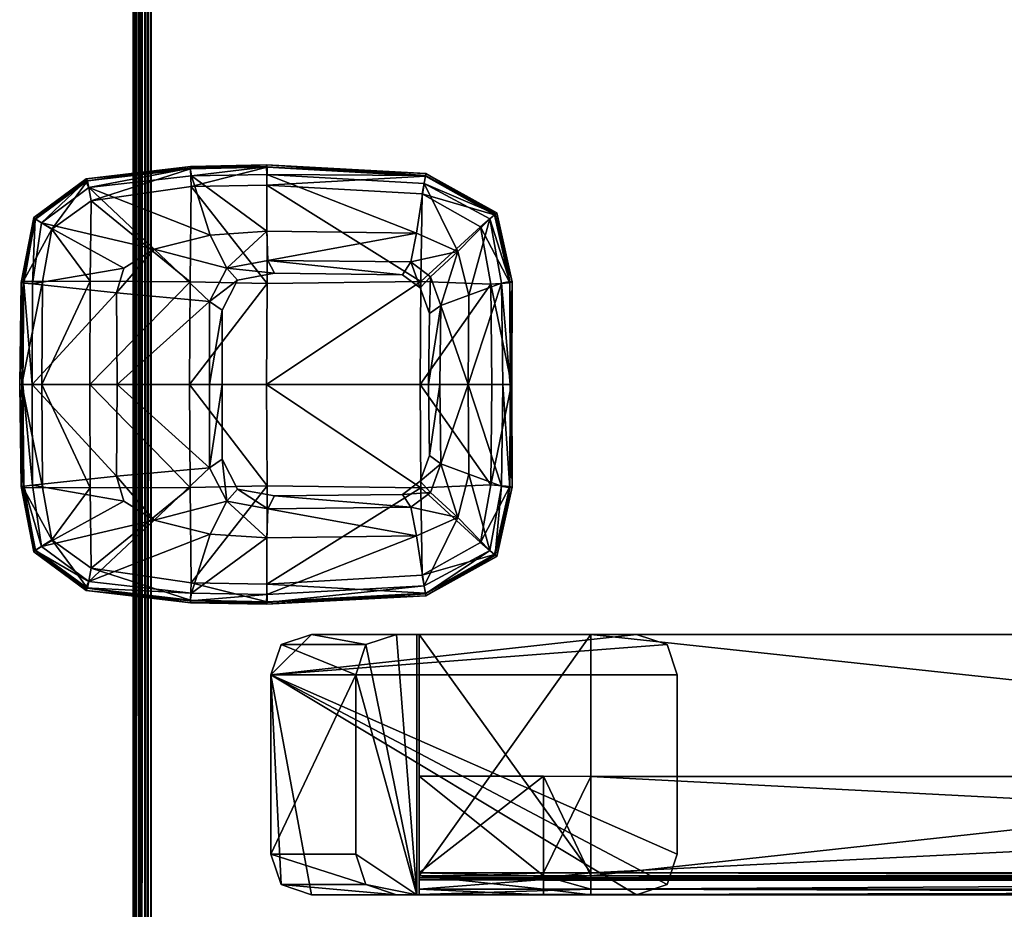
# Model space of a CAD drawing. Header units: inches. Extents: x 491 to 729, y -143 to 65.
# Tile 137 of 256: x 606.48 to 613.03, y -108.92 to -103. Entities that reach past the tile are written whole.
import ezdxf

# ---------------------------------------------------------------- set-up
doc = ezdxf.new("R2010")
doc.units = ezdxf.units.IN
doc.header["$MEASUREMENT"] = 0
doc.layers.add('A-FURN', color=7, linetype='Continuous')
for name, color, linetype, true_color in [('CET color Black', 7, 'Continuous', 0x000000), ('CET color Burlywood2', 7, 'Continuous', 0xedc597), ('CET color Grey23', 7, 'Continuous', 0x393c39), ('CET color Grey6', 7, 'Continuous', 0x101010), ('CET color tan', 7, 'Continuous', 0xd4b38d)]:
    doc.layers.add(name, color=color, linetype=linetype, true_color=true_color)

# ---------------------------------------------------------------- blocks, each defined once
blk = doc.blocks.new('*C99')
at = {"layer": 'CET color Black', "linetype": 'Continuous'}
mesh = blk.add_polyface(dxfattribs=at)
corners = [(26.457, -12.5663, 27.3213), (26.398, -13.6119, 27.324), (26.7879, -12.6166, 27.3853), (26.9792, -12.6532, 27.4031), (26.9684, -13.6044, 27.4136), (26.7746, -13.6113, 27.3962), (26.692, -12.1292, 27.3132), (26.9099, -12.3424, 27.3677), (27.1989, -12.2676, 27.3628), (27.0769, -12.5229, 27.3961), (26.3894, -12.5539, 27.2245), (26.3338, -13.6132, 27.224), (26.4032, -12.557, 27.288), (26.3459, -13.6129, 27.2891), (26.6521, -12.0819, 27.2292), (26.6593, -12.0928, 27.2847), (27.1121, -11.9796, 27.2233), (27.1091, -11.9966, 27.2858), (26.408, -12.557, 27.0446), (26.3494, -13.6097, 27.0397), (26.6648, -12.0971, 27.0551), (27.1181, -11.9957, 27.0553), (26.5263, -12.5786, 26.9426), (26.4682, -13.6126, 26.9348), (26.7446, -12.1916, 26.9553), (27.1223, -13.6098, 26.8748), (27.1085, -12.5876, 26.8843), (27.1277, -12.1221, 26.9526), (26.9684, -13.6044, 27.4542), (26.9792, -12.6532, 27.4437), (27.0769, -12.5229, 27.4367), (27.0641, -12.7091, 27.4441), (27.1202, -12.0518, 27.3181)]
mesh.append_faces([[corners[k] for k in face] for face in [(0, 1, 2, 0), (3, 2, 4, 3), (2, 5, 4, 2), (6, 0, 7, 6), (0, 2, 7, 0), (6, 7, 8, 6), (9, 7, 3, 9), (7, 2, 3, 7), (10, 11, 12, 10), (11, 13, 12, 11), (14, 10, 15, 14), (10, 12, 15, 10), (16, 14, 17, 16), (14, 15, 17, 14), (18, 19, 10, 18), (19, 11, 10, 19), (20, 18, 14, 20), (18, 10, 14, 18), (21, 20, 16, 21), (20, 14, 16, 20), (22, 23, 18, 22), (23, 19, 18, 23), (24, 22, 20, 24), (22, 18, 20, 22), (24, 20, 21, 24), (25, 23, 26, 25), (23, 22, 26, 23), (22, 24, 26, 22), (24, 27, 26, 24), (29, 28, 31, 29), (13, 1, 12, 13), (1, 0, 12, 1), (12, 0, 15, 12), (0, 6, 15, 0), (15, 6, 17, 15), (6, 32, 17, 6)]])
mesh.append_faces([[corners[k] for k in face] for face in [(3, 29, 9, 3)]], dxfattribs={"vtx1": -1})
mesh.append_faces([[corners[k] for k in face] for face in [(28, 29, 3, 28), (29, 30, 9, 29)]], dxfattribs={"vtx2": -1})
mesh = blk.add_polyface(dxfattribs=at)
corners = [(27.1202, -12.0518, 27.3181), (26.692, -12.1292, 27.3132), (27.1989, -12.2676, 27.3628), (27.0769, -12.5229, 27.3961), (27.2678, -12.4541, 27.3894), (26.9099, -12.3424, 27.3677), (27.795, -12.0426, 27.3184), (27.795, -12.2733, 27.3644), (27.795, -12.4613, 27.392), (27.795, -11.9828, 27.2112), (27.1121, -11.9796, 27.2233), (27.795, -11.9935, 27.2803), (27.1091, -11.9966, 27.2858), (27.795, -11.9847, 27.0602), (27.1181, -11.9957, 27.0553), (27.1277, -12.1221, 26.9526), (26.7446, -12.1916, 26.9553), (27.795, -12.1154, 26.9524), (27.795, -12.5914, 26.886), (27.795, -13.6139, 26.8699), (27.1085, -12.5876, 26.8843), (27.1223, -13.6098, 26.8748), (27.0769, -12.5229, 27.4367), (27.2678, -12.4541, 27.43), (27.795, -12.4613, 27.4326), (27.795, -12.5371, 27.4343), (28.2674, -12.5307, 27.4319), (26.9792, -12.6532, 27.4437), (27.1516, -12.5924, 27.4379), (27.0641, -12.7091, 27.4441), (27.3226, -12.5307, 27.4319), (27.0544, -13.5613, 27.4536), (27.0641, -12.7091, 27.563), (27.0544, -13.5613, 27.563), (27.1516, -12.5924, 27.563), (27.3226, -12.5307, 27.563), (27.795, -12.5371, 27.563)]
mesh.append_faces([[corners[k] for k in face] for face in [(0, 1, 2, 0), (3, 4, 5, 3), (4, 2, 5, 4), (6, 0, 7, 6), (0, 2, 7, 0), (8, 7, 4, 8), (7, 2, 4, 7), (9, 10, 11, 9), (10, 12, 11, 10), (13, 14, 9, 13), (14, 10, 9, 14), (15, 16, 14, 15), (17, 15, 13, 17), (15, 14, 13, 15), (18, 19, 20, 18), (19, 21, 20, 19), (20, 15, 18, 20), (15, 17, 18, 15), (24, 25, 26, 24), (22, 27, 28, 22), (27, 29, 28, 27), (23, 22, 30, 23), (22, 28, 30, 22), (24, 23, 25, 24), (23, 30, 25, 23), (12, 0, 11, 12), (0, 6, 11, 0)]])
mesh.append_faces([[corners[k] for k in face] for face in [(3, 22, 4, 3), (4, 23, 8, 4), (29, 31, 32, 29), (28, 29, 34, 28), (30, 28, 35, 30), (25, 30, 36, 25)]], dxfattribs={"vtx1": -1})
mesh.append_faces([[corners[k] for k in face] for face in [(22, 23, 4, 22), (23, 24, 8, 23), (31, 33, 32, 31), (29, 32, 34, 29), (28, 34, 35, 28), (30, 35, 36, 30)]], dxfattribs={"vtx2": -1})
mesh = blk.add_polyface(dxfattribs=at)
corners = [(28.898, -12.1292, 27.3132), (28.6801, -12.3424, 27.3677), (29.133, -12.5663, 27.3213), (28.8021, -12.6166, 27.3853), (28.4698, -12.0518, 27.3181), (28.3911, -12.2676, 27.3628), (28.5131, -12.5229, 27.3961), (28.3222, -12.4541, 27.3894), (27.795, -12.0426, 27.3184), (27.795, -12.2733, 27.3644), (27.795, -12.4613, 27.392), (28.9379, -12.0819, 27.2292), (28.9307, -12.0928, 27.2847), (29.2006, -12.5539, 27.2245), (29.1868, -12.557, 27.288), (28.4779, -11.9796, 27.2233), (28.4808, -11.9966, 27.2858), (27.795, -11.9828, 27.2112), (27.795, -11.9935, 27.2803), (28.9252, -12.0971, 27.0551), (29.182, -12.557, 27.0446), (28.4719, -11.9957, 27.0553), (27.795, -11.9847, 27.0602), (28.8454, -12.1916, 26.9553), (29.0637, -12.5786, 26.9426), (28.4623, -12.1221, 26.9526), (27.795, -12.1154, 26.9524), (27.795, -12.5914, 26.886), (28.4814, -12.5876, 26.8843), (28.3222, -12.4541, 27.43), (28.5131, -12.5229, 27.4367), (27.795, -12.4613, 27.4326)]
mesh.append_faces([[corners[k] for k in face] for face in [(0, 1, 2, 0), (1, 3, 2, 1), (4, 5, 0, 4), (5, 1, 0, 5), (6, 1, 7, 6), (1, 5, 7, 1), (8, 9, 4, 8), (9, 5, 4, 9), (10, 7, 9, 10), (7, 5, 9, 7), (11, 12, 13, 11), (12, 14, 13, 12), (15, 16, 11, 15), (16, 12, 11, 16), (17, 18, 15, 17), (18, 16, 15, 18), (19, 11, 20, 19), (11, 13, 20, 11), (21, 15, 19, 21), (15, 11, 19, 15), (22, 17, 21, 22), (17, 15, 21, 17), (23, 19, 24, 23), (19, 20, 24, 19), (25, 21, 23, 25), (21, 19, 23, 21), (26, 22, 25, 26), (22, 21, 25, 22), (27, 26, 25, 27), (28, 25, 23, 28), (12, 0, 14, 12), (0, 2, 14, 0), (16, 4, 12, 16), (4, 0, 12, 4), (18, 8, 16, 18), (8, 4, 16, 8)]])
mesh.append_faces([[corners[k] for k in face] for face in [(7, 10, 29, 7)]], dxfattribs={"vtx1": -1})
mesh.append_faces([[corners[k] for k in face] for face in [(7, 29, 30, 7), (10, 31, 29, 10)]], dxfattribs={"vtx2": -1})
mesh = blk.add_polyface(dxfattribs=at)
corners = [(29.133, -12.5663, 27.3213), (28.8021, -12.6166, 27.3853), (29.192, -13.6119, 27.324), (28.8154, -13.6113, 27.3962), (28.6108, -12.6532, 27.4031), (28.6216, -13.6044, 27.4136), (28.5131, -12.5229, 27.3961), (28.6801, -12.3424, 27.3677), (29.2006, -12.5539, 27.2245), (29.1868, -12.557, 27.288), (29.2562, -13.6132, 27.224), (29.2441, -13.6129, 27.2891), (29.182, -12.557, 27.0446), (29.2406, -13.6097, 27.0397), (29.0637, -12.5786, 26.9426), (29.1218, -13.6126, 26.9348), (27.795, -12.5914, 26.886), (28.4814, -12.5876, 26.8843), (27.795, -13.6139, 26.8699), (28.4677, -13.6098, 26.8748), (28.4623, -12.1221, 26.9526), (28.8454, -12.1916, 26.9553), (28.6108, -12.6532, 27.4437), (28.6216, -13.6044, 27.4542), (28.5131, -12.5229, 27.4367), (28.3222, -12.4541, 27.3894), (28.5356, -13.5613, 27.4536), (28.5259, -12.7091, 27.4441), (28.4384, -12.5924, 27.4379), (28.3222, -12.4541, 27.43), (28.2674, -12.5307, 27.4319), (27.795, -12.4613, 27.4326), (28.5356, -13.5613, 27.563), (28.5259, -12.7091, 27.563), (28.4384, -12.5924, 27.563), (28.2674, -12.5307, 27.563), (27.795, -12.5371, 27.4343), (27.795, -12.5371, 27.563)]
mesh.append_faces([[corners[k] for k in face] for face in [(0, 1, 2, 0), (1, 3, 2, 1), (4, 5, 1, 4), (5, 3, 1, 5), (6, 4, 7, 6), (4, 1, 7, 4), (8, 9, 10, 8), (9, 11, 10, 9), (12, 8, 13, 12), (8, 10, 13, 8), (14, 12, 15, 14), (12, 13, 15, 12), (16, 17, 18, 16), (17, 19, 18, 17), (17, 16, 20, 17), (19, 17, 15, 19), (17, 14, 15, 17), (14, 17, 21, 14), (23, 22, 26, 23), (22, 27, 26, 22), (22, 24, 27, 22), (24, 28, 27, 24), (24, 29, 28, 24), (29, 30, 28, 29), (29, 31, 30, 29), (9, 0, 11, 9), (0, 2, 11, 0)]])
mesh.append_faces([[corners[k] for k in face] for face in [(4, 6, 22, 4), (6, 25, 24, 6), (26, 27, 32, 26), (27, 28, 33, 27), (28, 30, 34, 28), (30, 36, 35, 30)]], dxfattribs={"vtx1": -1})
mesh.append_faces([[corners[k] for k in face] for face in [(4, 22, 23, 4), (6, 24, 22, 6), (27, 33, 32, 27), (28, 34, 33, 28), (30, 35, 34, 30), (36, 37, 35, 36)]], dxfattribs={"vtx2": -1})
mesh = blk.add_polyface(dxfattribs=at)
corners = [(27.795, -13.9924, 27.4287), (27.242, -13.9931, 27.4251), (27.795, -14.6071, 27.406), (26.398, -13.6119, 27.324), (26.4071, -14.1137, 27.3232), (26.7746, -13.6113, 27.3962), (26.8, -13.9875, 27.3987), (26.9684, -13.6044, 27.4136), (27.0197, -13.8776, 27.415), (26.8935, -14.361, 27.4065), (26.7879, -12.6166, 27.3853), (26.3338, -13.6132, 27.224), (26.343, -14.1194, 27.2223), (26.3459, -13.6129, 27.2891), (26.3557, -14.1222, 27.2881), (26.3494, -13.6097, 27.0397), (26.3601, -14.119, 27.0384), (26.4682, -13.6126, 26.9348), (26.4759, -14.1142, 26.9355), (27.795, -13.6139, 26.8699), (27.795, -14.1259, 26.8718), (27.1223, -13.6098, 26.8748), (27.1111, -14.1219, 26.876), (27.795, -13.9924, 27.4693), (27.242, -13.9931, 27.4657), (27.0197, -13.8776, 27.4556), (26.9684, -13.6044, 27.4542), (26.9792, -12.6532, 27.4031), (27.2995, -13.9096, 27.4639), (27.795, -13.909, 27.4671), (27.0544, -13.5613, 27.4536), (27.1003, -13.8061, 27.4549), (27.0641, -12.7091, 27.4441), (27.2995, -13.9096, 27.563), (27.0544, -13.5613, 27.563), (27.1003, -13.8061, 27.563)]
mesh.append_faces([[corners[k] for k in face] for face in [(0, 1, 2, 0), (3, 4, 5, 3), (4, 6, 5, 4), (7, 5, 8, 7), (5, 6, 8, 5), (1, 8, 9, 1), (8, 6, 9, 8), (3, 5, 10, 3), (11, 12, 13, 11), (12, 14, 13, 12), (15, 16, 11, 15), (16, 12, 11, 16), (17, 18, 15, 17), (18, 16, 15, 18), (19, 20, 21, 19), (20, 22, 21, 20), (22, 18, 21, 22), (18, 17, 21, 18), (24, 23, 28, 24), (23, 29, 28, 23), (26, 25, 30, 26), (25, 31, 30, 25), (25, 24, 31, 25), (24, 28, 31, 24), (26, 30, 32, 26), (14, 4, 13, 14), (4, 3, 13, 4)]])
mesh.append_faces([[corners[k] for k in face] for face in [(0, 23, 1, 0), (8, 25, 7, 8), (1, 24, 8, 1), (7, 26, 27, 7), (28, 29, 33, 28), (30, 31, 34, 30), (31, 28, 35, 31)]], dxfattribs={"vtx1": -1})
mesh.append_faces([[corners[k] for k in face] for face in [(23, 24, 1, 23), (25, 26, 7, 25), (24, 25, 8, 24), (31, 35, 34, 31), (28, 33, 35, 28)]], dxfattribs={"vtx2": -1})
mesh = blk.add_polyface(dxfattribs=at)
corners = [(27.795, -13.9924, 27.4287), (27.795, -14.6071, 27.406), (28.348, -13.9931, 27.4251), (29.192, -13.6119, 27.324), (28.8154, -13.6113, 27.3962), (29.1829, -14.1137, 27.3232), (28.79, -13.9875, 27.3987), (28.6216, -13.6044, 27.4136), (28.5703, -13.8776, 27.415), (28.6965, -14.361, 27.4065), (29.2562, -13.6132, 27.224), (29.2441, -13.6129, 27.2891), (29.247, -14.1194, 27.2223), (29.2343, -14.1222, 27.2881), (29.2406, -13.6097, 27.0397), (29.2299, -14.119, 27.0384), (29.1218, -13.6126, 26.9348), (29.1141, -14.1142, 26.9355), (27.795, -13.6139, 26.8699), (28.4677, -13.6098, 26.8748), (27.795, -14.1259, 26.8718), (28.4789, -14.1219, 26.876), (27.795, -13.9924, 27.4693), (28.348, -13.9931, 27.4657), (28.5703, -13.8776, 27.4556), (28.6216, -13.6044, 27.4542), (28.6108, -12.6532, 27.4031), (27.795, -13.909, 27.4671), (28.2905, -13.9096, 27.4639), (28.4897, -13.8061, 27.4549), (28.5356, -13.5613, 27.4536), (27.795, -13.909, 27.563), (28.2905, -13.9096, 27.563), (28.4897, -13.8061, 27.563), (28.5356, -13.5613, 27.563), (27.2995, -13.9096, 27.563)]
mesh.append_faces([[corners[k] for k in face] for face in [(0, 1, 2, 0), (3, 4, 5, 3), (4, 6, 5, 4), (7, 8, 4, 7), (8, 6, 4, 8), (2, 9, 8, 2), (9, 6, 8, 9), (10, 11, 12, 10), (11, 13, 12, 11), (14, 10, 15, 14), (10, 12, 15, 10), (16, 14, 17, 16), (14, 15, 17, 14), (18, 19, 20, 18), (19, 21, 20, 19), (21, 19, 17, 21), (19, 16, 17, 19), (22, 23, 27, 22), (23, 28, 27, 23), (24, 25, 29, 24), (25, 30, 29, 25), (23, 24, 28, 23), (24, 29, 28, 24), (11, 3, 13, 11), (3, 5, 13, 3)]])
mesh.append_faces([[corners[k] for k in face] for face in [(0, 2, 22, 0), (8, 7, 24, 8), (2, 8, 23, 2), (7, 26, 25, 7), (27, 28, 31, 27), (29, 30, 33, 29), (28, 29, 32, 28)]], dxfattribs={"vtx1": -1})
mesh.append_faces([[corners[k] for k in face] for face in [(2, 23, 22, 2), (7, 25, 24, 7), (8, 24, 23, 8), (28, 32, 31, 28), (30, 34, 33, 30), (29, 33, 32, 29), (27, 31, 35, 27)]], dxfattribs={"vtx2": -1})
mesh = blk.add_polyface(dxfattribs=at)
corners = [(27.1256, -15.1693, 27.3198), (27.795, -15.173, 27.3201), (27.1852, -14.6115, 27.4062), (27.795, -14.6071, 27.406), (27.242, -13.9931, 27.4251), (26.7179, -15.1105, 27.3142), (27.0202, -14.5631, 27.4062), (26.4845, -14.7963, 27.3176), (26.8935, -14.361, 27.4065), (26.4071, -14.1137, 27.3232), (26.8, -13.9875, 27.3987), (26.4261, -14.8138, 27.2262), (26.6829, -15.1608, 27.2247), (26.4422, -14.8184, 27.2866), (26.691, -15.1516, 27.284), (26.343, -14.1194, 27.2223), (26.3557, -14.1222, 27.2881), (26.44, -14.8046, 27.047), (26.6944, -15.1503, 27.0669), (26.3601, -14.119, 27.0384), (26.5729, -14.7798, 26.9438), (26.7616, -15.0411, 26.9553), (26.4759, -14.1142, 26.9355), (27.795, -14.7891, 26.8972), (27.795, -15.1088, 26.9534), (27.1078, -14.7854, 26.8943), (27.1097, -15.1027, 26.953), (27.795, -14.1259, 26.8718), (27.1111, -14.1219, 26.876), (27.795, -15.2352, 27.2896), (27.1199, -15.2284, 27.2871)]
mesh.append_faces([[corners[k] for k in face] for face in [(0, 1, 2, 0), (1, 3, 2, 1), (4, 2, 3, 4), (5, 0, 6, 5), (0, 2, 6, 0), (7, 5, 8, 7), (5, 6, 8, 5), (9, 7, 10, 9), (7, 8, 10, 7), (4, 8, 2, 4), (8, 6, 2, 8), (11, 12, 13, 11), (12, 14, 13, 12), (15, 11, 16, 15), (11, 13, 16, 11), (17, 18, 11, 17), (18, 12, 11, 18), (19, 17, 15, 19), (17, 11, 15, 17), (20, 21, 17, 20), (21, 18, 17, 21), (22, 20, 19, 22), (20, 17, 19, 20), (23, 24, 25, 23), (24, 26, 25, 24), (27, 23, 28, 27), (23, 25, 28, 23), (25, 20, 28, 25), (20, 22, 28, 20), (26, 21, 25, 26), (21, 20, 25, 21), (29, 1, 30, 29), (1, 0, 30, 1), (30, 0, 14, 30), (0, 5, 14, 0), (14, 5, 13, 14), (5, 7, 13, 5), (13, 7, 16, 13), (7, 9, 16, 7)]])
mesh = blk.add_polyface(dxfattribs=at)
corners = [(28.4644, -15.1693, 27.3198), (28.4048, -14.6115, 27.4062), (27.795, -15.173, 27.3201), (27.795, -14.6071, 27.406), (28.348, -13.9931, 27.4251), (28.8721, -15.1105, 27.3142), (28.5698, -14.5631, 27.4062), (29.1055, -14.7963, 27.3176), (28.6965, -14.361, 27.4065), (29.1829, -14.1137, 27.3232), (28.79, -13.9875, 27.3987), (29.1639, -14.8138, 27.2262), (29.1478, -14.8184, 27.2866), (28.9071, -15.1608, 27.2247), (28.899, -15.1516, 27.284), (29.247, -14.1194, 27.2223), (29.2343, -14.1222, 27.2881), (29.15, -14.8046, 27.047), (28.8956, -15.1503, 27.0669), (29.2299, -14.119, 27.0384), (29.0171, -14.7798, 26.9438), (28.8284, -15.0411, 26.9553), (29.1141, -14.1142, 26.9355), (27.795, -14.7891, 26.8972), (28.4822, -14.7854, 26.8943), (27.795, -15.1088, 26.9534), (28.4803, -15.1027, 26.953), (27.795, -14.1259, 26.8718), (28.4789, -14.1219, 26.876), (28.4701, -15.2284, 27.2871), (27.795, -15.2352, 27.2896)]
mesh.append_faces([[corners[k] for k in face] for face in [(0, 1, 2, 0), (1, 3, 2, 1), (3, 1, 4, 3), (5, 6, 0, 5), (6, 1, 0, 6), (7, 8, 5, 7), (8, 6, 5, 8), (9, 10, 7, 9), (10, 8, 7, 10), (4, 1, 8, 4), (1, 6, 8, 1), (11, 12, 13, 11), (12, 14, 13, 12), (15, 16, 11, 15), (16, 12, 11, 16), (17, 11, 18, 17), (11, 13, 18, 11), (19, 15, 17, 19), (15, 11, 17, 15), (20, 17, 21, 20), (17, 18, 21, 17), (22, 19, 20, 22), (19, 17, 20, 19), (23, 24, 25, 23), (24, 26, 25, 24), (27, 28, 23, 27), (28, 24, 23, 28), (24, 28, 20, 24), (28, 22, 20, 28), (26, 24, 21, 26), (24, 20, 21, 24), (29, 0, 30, 29), (0, 2, 30, 0), (14, 5, 29, 14), (5, 0, 29, 5), (12, 7, 14, 12), (7, 5, 14, 7), (16, 9, 12, 16), (9, 7, 12, 9)]])
at = {"layer": 'CET color Burlywood2', "linetype": 'Continuous'}
mesh = blk.add_polyface(dxfattribs=at)
corners = [(35, -14.3819, 27.563), (35, -14.478, 27.5854), (35, -14.4622, 27.5717), (35, -14.4435, 27.5621), (35, -14.4231, 27.5573), (35, -14.4021, 27.5576), (-35, -14.3819, 27.563), (-35, -14.4171, 28.4899), (-35, -14.3819, 28.5), (-35, -14.4495, 28.4726), (-35, -14.4775, 28.449), (-35, -14.5, 28.42), (-35, -14.5, 27.643), (-35, -14.4974, 27.6222), (-35, -14.4899, 27.6026), (-35, -14.4779, 27.5854), (-35, -14.4622, 27.5717), (-35, -14.4435, 27.5621), (-35, -14.4231, 27.5573), (-35, -14.4021, 27.5576), (35, -14.3819, 28.5), (35, -14.4171, 28.4899), (35, -14.4495, 28.4726), (35, -14.4775, 28.449), (35, -14.5, 28.42), (35, -14.5, 27.643), (35, -14.4974, 27.6222), (35, -14.49, 27.6026)]
mesh.append_faces([[corners[k] for k in face] for face in [(0, 1, 2, 0), (0, 2, 3, 0), (0, 3, 4, 0), (6, 9, 7, 6), (6, 10, 9, 6), (6, 11, 10, 6), (6, 12, 11, 6), (6, 13, 12, 6), (6, 16, 15, 6), (6, 17, 16, 6), (6, 18, 17, 6), (0, 21, 22, 0), (0, 22, 23, 0), (0, 23, 24, 0), (0, 24, 25, 0), (0, 25, 26, 0)]], dxfattribs={"vtx0": -1, "vtx2": -1, "vtx3": -1})
mesh.append_faces([[corners[k] for k in face] for face in [(0, 4, 5, 0), (6, 7, 8, 6), (6, 15, 14, 6), (0, 8, 20, 0), (20, 7, 21, 20), (21, 9, 22, 21), (22, 10, 23, 22), (23, 11, 24, 23), (24, 12, 25, 24), (25, 13, 26, 25), (26, 14, 27, 26), (27, 15, 1, 27), (1, 16, 2, 1), (2, 17, 3, 2), (3, 18, 4, 3), (4, 19, 5, 4), (5, 6, 0, 5), (0, 26, 27, 0)]], dxfattribs={"vtx0": -1, "vtx3": -1})
mesh.append_faces([[corners[k] for k in face] for face in [(6, 14, 13, 6), (6, 19, 18, 6), (0, 6, 8, 0), (20, 8, 7, 20), (21, 7, 9, 21), (22, 9, 10, 22), (23, 10, 11, 23), (24, 11, 12, 24), (25, 12, 13, 25), (26, 13, 14, 26), (27, 14, 15, 27), (1, 15, 16, 1), (2, 16, 17, 2), (3, 17, 18, 3), (4, 18, 19, 4), (5, 19, 6, 5), (0, 20, 21, 0), (0, 27, 1, 0)]], dxfattribs={"vtx2": -1})
at = {"layer": 'CET color Grey23', "linetype": 'Continuous'}
mesh = blk.add_polyface(dxfattribs=at)
corners = [(30.5706, 1.0453, 26.6903), (31.0157, 1.0448, 26.928), (30.5412, 1.0448, 26.8241), (27.7523, 1.0453, 26.5904), (28.7977, 1.0447, 27.0399), (27.7523, 1.0445, 27.039), (29.5822, 1.0453, 26.59), (30.0953, 1.0451, 26.7289), (29.5822, 1.0442, 26.7281), (27.1728, 1.0453, 26.5899), (27.1731, 1.0443, 27.0382), (29.5056, 1.0442, 26.7281), (29.5056, 1.0442, 26.9714), (28.7978, 1.0453, 26.5902), (31.0913, -11.7712, 26.7308), (31.0915, -11.4566, 26.7176), (31.0776, -11.4566, 26.684), (31.0774, -11.7712, 26.6971), (31.0439, -11.4566, 26.6701), (31.0437, -11.7712, 26.6832), (30.4013, -11.4566, 26.6701), (30.4011, -11.7712, 26.6832), (30.4013, -11.4566, 26.5721), (30.4011, -11.7712, 26.5852), (31.0634, -11.4566, 26.5721), (31.0632, -11.7712, 26.5852), (31.1526, -11.4566, 26.609), (31.1523, -11.7712, 26.6221), (31.1895, -11.4566, 26.6981), (31.1893, -11.7712, 26.7112), (31.1873, -11.4566, 27.3677), (29.457, -11.4565, 27.3942), (29.4572, 3.2687, 27.3942), (31.0439, 3.2687, 27.3942), (31.0437, -11.4565, 27.3942), (31.0759, 3.2687, 27.3807), (31.0759, -11.4566, 27.3807), (31.0894, 3.2687, 27.3482), (31.0894, -11.4566, 27.3482), (31.0915, 1.3116, 25.202), (31.0776, 1.3116, 25.1683), (31.0439, 1.3116, 25.1544), (30.4013, 1.3116, 25.1544), (30.4013, 1.3116, 25.0564), (31.0634, 1.3116, 25.0564), (31.1526, 1.3116, 25.0934), (31.1895, 1.3116, 25.1825), (31.1873, 3.2687, 27.3677), (31.1509, 3.2687, 27.4557), (31.1509, -11.4566, 27.4557), (31.0628, 3.2687, 27.4922), (31.0628, -11.4565, 27.4922), (29.4572, 3.2687, 27.4922), (29.457, -11.4565, 27.4922)]
mesh.append_faces([[corners[k] for k in face] for face in [(0, 1, 2, 0), (3, 4, 5, 3), (6, 7, 8, 6), (9, 3, 5, 9), (9, 5, 10, 9), (11, 12, 4, 11), (11, 4, 13, 11), (13, 6, 8, 13), (13, 8, 11, 13), (14, 15, 16, 14), (14, 16, 17, 14), (17, 16, 18, 17), (17, 18, 19, 17), (19, 18, 20, 19), (19, 20, 21, 19), (25, 24, 26, 25), (27, 26, 28, 27), (29, 28, 30, 29), (31, 33, 34, 31), (34, 33, 35, 34), (34, 35, 36, 34), (36, 37, 38, 36), (38, 37, 39, 38), (38, 39, 15, 38), (15, 39, 40, 15), (15, 40, 16, 15), (16, 40, 41, 16), (16, 41, 18, 16), (18, 41, 42, 18), (18, 42, 20, 18), (26, 45, 46, 26), (26, 46, 28, 26), (28, 46, 47, 28), (28, 47, 30, 28), (30, 48, 49, 30), (49, 50, 51, 49), (51, 52, 53, 51)]])
mesh.append_faces([[corners[k] for k in face] for face in [(20, 43, 22, 20), (22, 44, 24, 22), (24, 45, 26, 24), (53, 32, 31, 53)]], dxfattribs={"vtx0": -1, "vtx3": -1})
mesh.append_faces([[corners[k] for k in face] for face in [(31, 32, 33, 31), (36, 35, 37, 36), (30, 47, 48, 30), (49, 48, 50, 49), (51, 50, 52, 51)]], dxfattribs={"vtx1": -1})
mesh.append_faces([[corners[k] for k in face] for face in [(21, 20, 22, 21), (23, 22, 24, 23), (20, 42, 43, 20), (22, 43, 44, 22), (24, 44, 45, 24), (53, 52, 32, 53)]], dxfattribs={"vtx2": -1})
mesh = blk.add_polyface(dxfattribs=at)
corners = [(30.919, -13.585, 27.5902), (29.7267, -13.585, 27.5902), (29.7267, -13.585, 27.4922), (30.919, -13.585, 27.4922), (29.4567, -12.615, 27.4922), (29.4567, -13.315, 27.4922), (29.4567, -13.315, 27.5902), (29.4567, -11.153, 27.5902), (29.4567, -11.153, 27.4922), (29.7267, -10.883, 27.5902), (30.919, -10.883, 27.5902), (30.919, -10.883, 27.4922), (29.7267, -10.883, 27.4922), (31.189, -12.615, 27.4922), (31.189, -11.153, 27.4922), (31.189, -11.153, 27.5902), (31.189, -13.315, 27.5902), (31.189, -13.315, 27.4922), (29.7267, -13.02, 26.5902), (30.919, -13.02, 26.5902), (29.4567, -12.615, 26.5902), (29.4567, -12.75, 26.5902), (31.189, -12.615, 26.5902), (31.189, -12.75, 26.5902), (31.1215, -13.5175, 27.4922), (31.1215, -13.5175, 27.5902), (29.5242, -13.5175, 27.4922), (29.5242, -12.9525, 26.5902), (31.1215, -12.9525, 26.5902), (29.5242, -13.5175, 27.5902), (29.5242, -10.9505, 27.5902), (29.5242, -10.9505, 27.4922), (31.1215, -10.9505, 27.5902), (31.1215, -10.9505, 27.4922)]
mesh.append_faces([[corners[k] for k in face] for face in [(18, 2, 26, 18), (18, 26, 27, 18), (3, 19, 28, 3), (3, 28, 24, 3), (27, 26, 5, 27), (27, 5, 21, 27), (24, 28, 23, 24), (24, 23, 17, 24)]])
mesh.append_faces([[corners[k] for k in face] for face in [(4, 5, 6, 4), (6, 8, 4, 6), (13, 15, 16, 13), (5, 4, 20, 5), (22, 28, 19, 22), (22, 19, 18, 22), (22, 18, 27, 22), (22, 27, 21, 22), (1, 25, 16, 1), (1, 16, 15, 1), (1, 15, 32, 1), (1, 32, 10, 1), (1, 10, 9, 1), (1, 9, 30, 1), (1, 30, 7, 1), (1, 7, 6, 1)]], dxfattribs={"vtx0": -1, "vtx2": -1, "vtx3": -1})
mesh.append_faces([[corners[k] for k in face] for face in [(0, 2, 3, 0), (9, 11, 12, 9), (3, 18, 19, 3), (5, 20, 21, 5), (22, 17, 23, 22), (20, 13, 22, 20), (0, 24, 25, 0), (2, 29, 26, 2), (25, 17, 16, 25), (26, 6, 5, 26), (22, 21, 20, 22), (8, 30, 31, 8), (11, 32, 33, 11), (31, 9, 12, 31), (33, 15, 14, 33), (1, 6, 29, 1)]], dxfattribs={"vtx0": -1, "vtx3": -1})
mesh.append_faces([[corners[k] for k in face] for face in [(16, 17, 13, 16), (22, 13, 17, 22)]], dxfattribs={"vtx1": -1, "vtx2": -1})
mesh.append_faces([[corners[k] for k in face] for face in [(0, 1, 2, 0), (6, 7, 8, 6), (9, 10, 11, 9), (13, 14, 15, 13), (3, 2, 18, 3), (20, 4, 13, 20), (0, 3, 24, 0), (2, 1, 29, 2), (25, 24, 17, 25), (26, 29, 6, 26), (22, 23, 28, 22), (8, 7, 30, 8), (11, 10, 32, 11), (31, 30, 9, 31), (33, 32, 15, 33), (1, 0, 25, 1)]], dxfattribs={"vtx2": -1})
mesh = blk.add_polyface(dxfattribs=at)
corners = [(29.457, -12.5997, 27.4922), (29.457, -12.5997, 27.3942), (31.0433, -12.5997, 27.3942), (31.0628, -12.5997, 27.4922), (31.0759, -12.5997, 27.3807), (31.1508, -12.5997, 27.4557), (31.0893, -12.5997, 27.3482), (31.1873, -12.5997, 27.3677), (31.0893, -12.5997, 26.7331), (31.1873, -12.5997, 26.7136), (31.0913, -11.7712, 26.7308), (31.1893, -11.7712, 26.7112), (31.0759, -12.5997, 26.7006), (31.1508, -12.5997, 26.6256), (31.0774, -11.7712, 26.6971), (31.1523, -11.7712, 26.6221), (31.0433, -12.5997, 26.6871), (31.0628, -12.5997, 26.5891), (31.0437, -11.7712, 26.6832), (31.0632, -11.7712, 26.5852), (30.4011, -12.5997, 26.6871), (30.4011, -12.5997, 26.5891), (30.4011, -11.7712, 26.6832), (30.4011, -11.7712, 26.5852), (29.457, -11.4565, 27.3942), (31.0437, -11.4565, 27.3942), (31.0759, -11.4566, 27.3807), (31.0894, -11.4566, 27.3482), (31.0915, -11.4566, 26.7176), (30.4013, -11.4566, 26.5721), (31.0634, -11.4566, 26.5721), (31.1526, -11.4566, 26.609), (31.1895, -11.4566, 26.6981), (31.1873, -11.4566, 27.3677), (31.1509, -11.4566, 27.4557), (31.0628, -11.4565, 27.4922), (29.457, -11.4565, 27.4922)]
mesh.append_faces([[corners[k] for k in face] for face in [(7, 6, 8, 7), (7, 8, 9, 7), (6, 10, 8, 6), (7, 9, 11, 7), (9, 8, 12, 9), (9, 12, 13, 9), (8, 10, 14, 8), (8, 14, 12, 8), (11, 9, 13, 11), (11, 13, 15, 11), (12, 14, 18, 12), (12, 18, 16, 12), (15, 13, 17, 15), (15, 17, 19, 15), (1, 24, 25, 1), (1, 25, 2, 1), (2, 25, 26, 2), (2, 26, 4, 2), (4, 26, 27, 4), (4, 27, 6, 4), (6, 27, 28, 6), (6, 28, 10, 6), (19, 31, 15, 19), (15, 32, 11, 15), (11, 33, 7, 11), (7, 33, 34, 7), (7, 34, 5, 7), (5, 34, 35, 5), (5, 35, 3, 5), (3, 35, 36, 3), (3, 36, 0, 3)]])
mesh.append_faces([[corners[k] for k in face] for face in [(0, 2, 3, 0), (3, 4, 5, 3)]], dxfattribs={"vtx0": -1, "vtx1": -1, "vtx3": -1})
mesh.append_faces([[corners[k] for k in face] for face in [(3, 2, 4, 3), (5, 4, 6, 5)]], dxfattribs={"vtx0": -1, "vtx2": -1, "vtx3": -1})
mesh.append_faces([[corners[k] for k in face] for face in [(5, 6, 7, 5), (13, 16, 17, 13), (17, 20, 21, 17), (16, 22, 20, 16), (19, 21, 23, 19), (22, 21, 20, 22), (22, 29, 23, 22), (23, 30, 19, 23), (0, 24, 1, 0)]], dxfattribs={"vtx0": -1, "vtx3": -1})
mesh.append_faces([[corners[k] for k in face] for face in [(0, 1, 2, 0), (13, 12, 16, 13), (17, 16, 20, 17), (16, 18, 22, 16), (19, 17, 21, 19), (22, 23, 21, 22), (0, 36, 24, 0)]], dxfattribs={"vtx2": -1})
at = {"layer": 'CET color Grey6', "linetype": 'Continuous'}
mesh = blk.add_polyface(dxfattribs=at)
corners = [(28.9071, -15.1608, 27.2247), (28.899, -15.1516, 27.284), (28.4735, -15.2455, 27.2212), (28.4701, -15.2284, 27.2871), (28.8956, -15.1503, 27.0669), (28.4809, -15.2316, 27.0618), (28.8284, -15.0411, 26.9553), (28.4803, -15.1027, 26.953), (26.6829, -15.1608, 27.2247), (27.1165, -15.2455, 27.2212), (26.691, -15.1516, 27.284), (27.1199, -15.2284, 27.2871), (26.6944, -15.1503, 27.0669), (27.1091, -15.2316, 27.0618), (26.7616, -15.0411, 26.9553), (27.1097, -15.1027, 26.953), (27.795, -15.255, 27.2258), (27.795, -15.2352, 27.2896), (27.795, -15.2399, 27.0609), (27.795, -15.1088, 26.9534)]
mesh.append_faces([[corners[k] for k in face] for face in [(0, 1, 2, 0), (1, 3, 2, 1), (0, 2, 4, 0), (2, 5, 4, 2), (4, 5, 6, 4), (5, 7, 6, 5), (8, 9, 10, 8), (9, 11, 10, 9), (8, 12, 9, 8), (12, 13, 9, 12), (12, 14, 13, 12), (14, 15, 13, 14), (16, 2, 17, 16), (2, 3, 17, 2), (18, 5, 16, 18), (5, 2, 16, 5), (19, 7, 18, 19), (7, 5, 18, 7), (16, 17, 9, 16), (17, 11, 9, 17), (18, 16, 13, 18), (16, 9, 13, 16), (19, 18, 15, 19), (18, 13, 15, 18)]])
at = {"layer": 'CET color tan', "linetype": 'Continuous'}
mesh = blk.add_polyface(dxfattribs=at)
corners = [(-35, -14.3819, 28.5), (35, -14.3819, 28.5), (35, 14.5, 28.5), (-35, 14.5, 28.5)]
mesh.append_faces([[corners[k] for k in face] for face in [(0, 2, 3, 0)]], dxfattribs={"vtx0": -1, "vtx3": -1})
mesh.append_faces([[corners[k] for k in face] for face in [(0, 1, 2, 0)]], dxfattribs={"vtx2": -1})
mesh = blk.add_polyface(dxfattribs=at)
corners = [(-35, -14.3819, 27.563), (35, 14.5, 27.563), (35, -14.3819, 27.563), (-35, 14.5, 27.563)]
mesh.append_faces([[corners[k] for k in face] for face in [(0, 1, 2, 0)]], dxfattribs={"vtx0": -1, "vtx3": -1})
mesh.append_faces([[corners[k] for k in face] for face in [(0, 3, 1, 0)]], dxfattribs={"vtx2": -1})
blk = doc.blocks.new('*C97')
at = {"layer": 'A-FURN', "linetype": 'Continuous', "rotation": 269.9999999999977}
blk.add_blockref('*C99', (621.7369, -77.6348), dxfattribs=at)

msp = doc.modelspace()

# ---------------------------------------------------------------- block references
at = {"layer": 'A-FURN', "linetype": 'Continuous'}
msp.add_blockref('*C97', (0, 0), dxfattribs=at)

doc.saveas('drawing.dxf')
